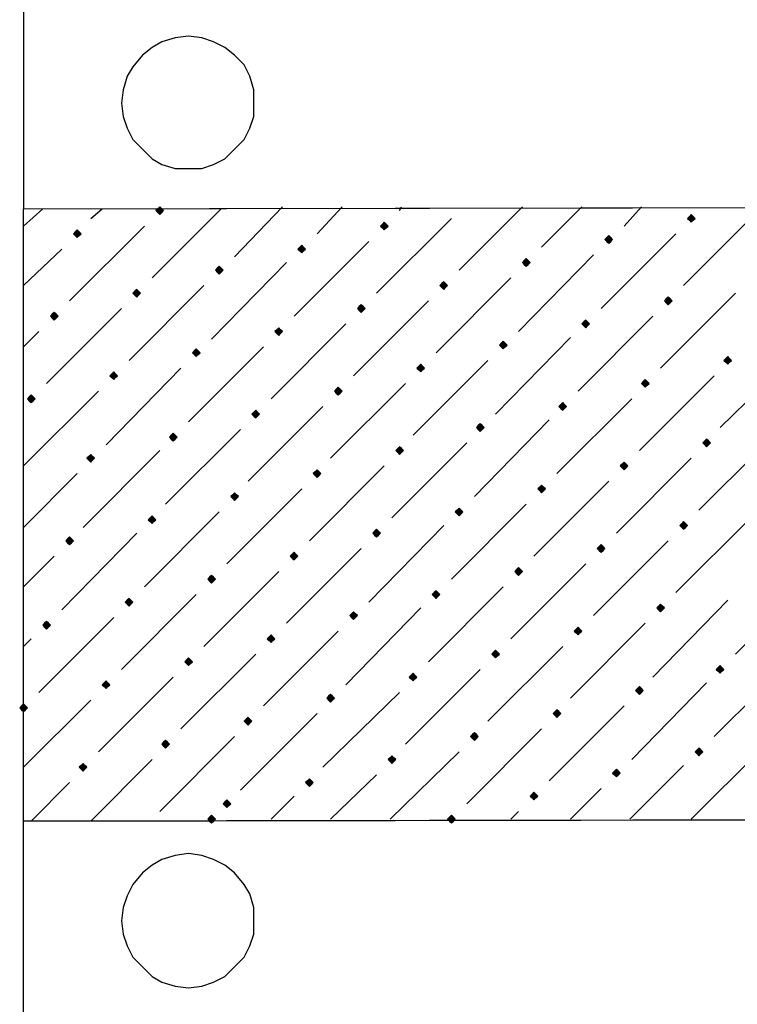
# Model space of a CAD drawing. Header units: millimetres. Extents: x 13115352 to 26511604, y 2875787 to 5794155.
# Tile 33 of 115: x 13127409 to 13127946, y 2884209 to 2884945. Entities that reach past the tile are written whole.
import ezdxf

# ---------------------------------------------------------------- set-up
doc = ezdxf.new("R2010")
doc.units = ezdxf.units.MM
doc.layers.get('0').update_dxf_attribs({"lineweight": 0})

msp = doc.modelspace()

# ---------------------------------------------------------------- hatches: boundary and pattern name
at = {"true_color": 0xebb998}
for points in [[(13127513.74, 2884805.39), (13127512.3, 2884803.95), (13127510.87, 2884802.52), (13127512.3, 2884801.08), (13127513.74, 2884799.65), (13127515.17, 2884801.08), (13127516.61, 2884802.52), (13127515.17, 2884803.95)], [(13127911.26, 2884799.65), (13127909.83, 2884798.21), (13127908.39, 2884796.78), (13127909.83, 2884795.34), (13127911.26, 2884793.91), (13127912.7, 2884795.34), (13127914.13, 2884796.78), (13127912.7, 2884798.21)], [(13127452.03, 2884788.17), (13127450.59, 2884786.73), (13127449.16, 2884785.3), (13127450.59, 2884783.86), (13127452.03, 2884782.43), (13127453.46, 2884783.86), (13127454.9, 2884785.3), (13127453.46, 2884786.73)], [(13127681.65, 2884793.91), (13127680.21, 2884792.47), (13127678.78, 2884791.04), (13127680.21, 2884789.6), (13127681.65, 2884788.17), (13127683.08, 2884789.6), (13127684.52, 2884791.04), (13127683.08, 2884792.47)], [(13127849.55, 2884783.86), (13127848.12, 2884782.43), (13127846.68, 2884780.99), (13127848.12, 2884779.56), (13127849.55, 2884778.12), (13127850.99, 2884779.56), (13127852.42, 2884780.99), (13127850.99, 2884782.43)], [(13127619.94, 2884776.69), (13127618.5, 2884775.25), (13127617.07, 2884773.82), (13127618.5, 2884772.38), (13127619.94, 2884770.95), (13127621.37, 2884772.38), (13127622.81, 2884773.82), (13127621.37, 2884775.25)], [(13127787.84, 2884766.64), (13127786.41, 2884765.21), (13127784.97, 2884763.77), (13127786.41, 2884762.34), (13127787.84, 2884760.9), (13127789.28, 2884762.34), (13127790.71, 2884763.77), (13127789.28, 2884765.21)], [(13127558.23, 2884760.9), (13127556.79, 2884759.47), (13127555.36, 2884758.03), (13127556.79, 2884756.6), (13127558.23, 2884755.16), (13127559.66, 2884756.6), (13127561.1, 2884758.03), (13127559.66, 2884759.47)], [(13127496.52, 2884743.68), (13127495.08, 2884742.24), (13127493.65, 2884740.81), (13127495.08, 2884739.37), (13127496.52, 2884737.94), (13127497.95, 2884739.37), (13127499.39, 2884740.81), (13127497.95, 2884742.24)], [(13127726.13, 2884749.42), (13127724.7, 2884747.98), (13127723.26, 2884746.55), (13127724.7, 2884745.11), (13127726.13, 2884743.68), (13127727.57, 2884745.11), (13127729, 2884746.55), (13127727.57, 2884747.98)], [(13127894.04, 2884737.94), (13127892.61, 2884736.5), (13127891.17, 2884735.07), (13127892.61, 2884733.63), (13127894.04, 2884732.2), (13127895.48, 2884733.63), (13127896.91, 2884735.07), (13127895.48, 2884736.5)], [(13127664.42, 2884732.2), (13127662.99, 2884730.76), (13127661.55, 2884729.33), (13127662.99, 2884727.89), (13127664.42, 2884726.46), (13127665.86, 2884727.89), (13127667.29, 2884729.33), (13127665.86, 2884730.76)], [(13127434.81, 2884726.46), (13127433.37, 2884725.02), (13127431.94, 2884723.59), (13127433.37, 2884722.15), (13127434.81, 2884720.72), (13127436.24, 2884722.15), (13127437.68, 2884723.59), (13127436.24, 2884725.02)], [(13127602.72, 2884714.98), (13127601.28, 2884713.54), (13127599.84, 2884712.11), (13127601.28, 2884710.67), (13127602.72, 2884709.24), (13127604.15, 2884710.67), (13127605.59, 2884712.11), (13127604.15, 2884713.54)], [(13127832.33, 2884720.72), (13127830.9, 2884719.28), (13127829.46, 2884717.85), (13127830.9, 2884716.41), (13127832.33, 2884714.98), (13127833.77, 2884716.41), (13127835.2, 2884717.85), (13127833.77, 2884719.28)], [(13127541.01, 2884699.19), (13127539.57, 2884697.76), (13127538.14, 2884696.32), (13127539.57, 2884694.89), (13127541.01, 2884693.45), (13127542.44, 2884694.89), (13127543.88, 2884696.32), (13127542.44, 2884697.76)], [(13127770.62, 2884704.93), (13127769.19, 2884703.5), (13127767.75, 2884702.06), (13127769.19, 2884700.63), (13127770.62, 2884699.19), (13127772.06, 2884700.63), (13127773.49, 2884702.06), (13127772.06, 2884703.5)], [(13127938.53, 2884693.45), (13127937.09, 2884692.02), (13127935.66, 2884690.58), (13127937.09, 2884689.15), (13127938.53, 2884687.71), (13127939.96, 2884689.15), (13127941.4, 2884690.58), (13127939.96, 2884692.02)], [(13127708.91, 2884687.71), (13127707.48, 2884686.28), (13127706.04, 2884684.84), (13127707.48, 2884683.41), (13127708.91, 2884681.97), (13127710.35, 2884683.41), (13127711.78, 2884684.84), (13127710.35, 2884686.28)], [(13127479.3, 2884681.97), (13127477.86, 2884680.54), (13127476.43, 2884679.1), (13127477.86, 2884677.67), (13127479.3, 2884676.23), (13127480.73, 2884677.67), (13127482.17, 2884679.1), (13127480.73, 2884680.54)], [(13127647.2, 2884670.49), (13127645.77, 2884669.05), (13127644.33, 2884667.62), (13127645.77, 2884666.18), (13127647.2, 2884664.75), (13127648.64, 2884666.18), (13127650.07, 2884667.62), (13127648.64, 2884669.05)], [(13127876.82, 2884676.23), (13127875.38, 2884674.79), (13127873.95, 2884673.36), (13127875.38, 2884671.92), (13127876.82, 2884670.49), (13127878.25, 2884671.92), (13127879.69, 2884673.36), (13127878.25, 2884674.79)], [(13127417.59, 2884664.75), (13127416.15, 2884663.31), (13127414.72, 2884661.88), (13127416.15, 2884660.44), (13127417.59, 2884659.01), (13127419.02, 2884660.44), (13127420.46, 2884661.88), (13127419.02, 2884663.31)], [(13127815.11, 2884659.01), (13127813.67, 2884657.57), (13127812.24, 2884656.14), (13127813.67, 2884654.7), (13127815.11, 2884653.27), (13127816.54, 2884654.7), (13127817.98, 2884656.14), (13127816.54, 2884657.57)], [(13127585.49, 2884653.27), (13127584.06, 2884651.83), (13127582.62, 2884650.4), (13127584.06, 2884648.96), (13127585.49, 2884647.53), (13127586.93, 2884648.96), (13127588.36, 2884650.4), (13127586.93, 2884651.83)], [(13127753.4, 2884643.22), (13127751.97, 2884641.79), (13127750.53, 2884640.35), (13127751.97, 2884638.92), (13127753.4, 2884637.48), (13127754.84, 2884638.92), (13127756.27, 2884640.35), (13127754.84, 2884641.79)], [(13127523.78, 2884636.05), (13127522.35, 2884634.61), (13127520.91, 2884633.18), (13127522.35, 2884631.74), (13127523.78, 2884630.31), (13127525.22, 2884631.74), (13127526.65, 2884633.18), (13127525.22, 2884634.61)], [(13127693.13, 2884626), (13127691.69, 2884624.57), (13127690.26, 2884623.13), (13127691.69, 2884621.7), (13127693.13, 2884620.26), (13127694.56, 2884621.7), (13127696, 2884623.13), (13127694.56, 2884624.57)], [(13127922.74, 2884631.74), (13127921.31, 2884630.31), (13127919.87, 2884628.87), (13127921.31, 2884627.44), (13127922.74, 2884626), (13127924.18, 2884627.44), (13127925.61, 2884628.87), (13127924.18, 2884630.31)], [(13127462.08, 2884620.26), (13127460.64, 2884618.83), (13127459.21, 2884617.39), (13127460.64, 2884615.96), (13127462.08, 2884614.52), (13127463.51, 2884615.96), (13127464.95, 2884617.39), (13127463.51, 2884618.83)], [(13127861.03, 2884614.52), (13127859.6, 2884613.09), (13127858.16, 2884611.65), (13127859.6, 2884610.22), (13127861.03, 2884608.78), (13127862.47, 2884610.22), (13127863.9, 2884611.65), (13127862.47, 2884613.09)], [(13127631.42, 2884608.78), (13127629.98, 2884607.35), (13127628.55, 2884605.91), (13127629.98, 2884604.47), (13127631.42, 2884603.04), (13127632.85, 2884604.47), (13127634.29, 2884605.91), (13127632.85, 2884607.35)], [(13127799.32, 2884597.3), (13127797.89, 2884595.86), (13127796.45, 2884594.43), (13127797.89, 2884592.99), (13127799.32, 2884591.56), (13127800.76, 2884592.99), (13127802.19, 2884594.43), (13127800.76, 2884595.86)], [(13127569.71, 2884591.56), (13127568.27, 2884590.12), (13127566.84, 2884588.69), (13127568.27, 2884587.25), (13127569.71, 2884585.82), (13127571.14, 2884587.25), (13127572.58, 2884588.69), (13127571.14, 2884590.12)], [(13127508, 2884574.34), (13127506.56, 2884572.9), (13127505.13, 2884571.47), (13127506.56, 2884570.03), (13127508, 2884568.6), (13127509.43, 2884570.03), (13127510.87, 2884571.47), (13127509.43, 2884572.9)], [(13127737.61, 2884580.08), (13127736.18, 2884578.64), (13127734.74, 2884577.21), (13127736.18, 2884575.77), (13127737.61, 2884574.34), (13127739.05, 2884575.77), (13127740.48, 2884577.21), (13127739.05, 2884578.64)], [(13127905.52, 2884570.03), (13127904.09, 2884568.6), (13127902.65, 2884567.16), (13127904.09, 2884565.73), (13127905.52, 2884564.29), (13127906.96, 2884565.73), (13127908.39, 2884567.16), (13127906.96, 2884568.6)], [(13127675.91, 2884564.29), (13127674.47, 2884562.86), (13127673.03, 2884561.42), (13127674.47, 2884559.99), (13127675.91, 2884558.55), (13127677.34, 2884559.99), (13127678.78, 2884561.42), (13127677.34, 2884562.86)], [(13127446.29, 2884558.55), (13127444.85, 2884557.12), (13127443.42, 2884555.68), (13127444.85, 2884554.25), (13127446.29, 2884552.81), (13127447.72, 2884554.25), (13127449.16, 2884555.68), (13127447.72, 2884557.12)], [(13127843.81, 2884552.81), (13127842.38, 2884551.38), (13127840.94, 2884549.94), (13127842.38, 2884548.51), (13127843.81, 2884547.07), (13127845.25, 2884548.51), (13127846.68, 2884549.94), (13127845.25, 2884551.38)], [(13127614.2, 2884547.07), (13127612.76, 2884545.64), (13127611.33, 2884544.2), (13127612.76, 2884542.77), (13127614.2, 2884541.33), (13127615.63, 2884542.77), (13127617.07, 2884544.2), (13127615.63, 2884545.64)], [(13127552.49, 2884529.85), (13127551.05, 2884528.41), (13127549.62, 2884526.98), (13127551.05, 2884525.54), (13127552.49, 2884524.11), (13127553.92, 2884525.54), (13127555.36, 2884526.98), (13127553.92, 2884528.41)], [(13127782.1, 2884535.59), (13127780.67, 2884534.16), (13127779.23, 2884532.72), (13127780.67, 2884531.28), (13127782.1, 2884529.85), (13127783.54, 2884531.28), (13127784.97, 2884532.72), (13127783.54, 2884534.16)], [(13127720.39, 2884518.37), (13127718.96, 2884516.93), (13127717.52, 2884515.5), (13127718.96, 2884514.06), (13127720.39, 2884512.63), (13127721.83, 2884514.06), (13127723.26, 2884515.5), (13127721.83, 2884516.93)], [(13127490.78, 2884512.63), (13127489.34, 2884511.19), (13127487.91, 2884509.76), (13127489.34, 2884508.32), (13127490.78, 2884506.89), (13127492.21, 2884508.32), (13127493.65, 2884509.76), (13127492.21, 2884511.19)], [(13127888.3, 2884508.32), (13127886.86, 2884506.89), (13127885.43, 2884505.45), (13127886.86, 2884504.02), (13127888.3, 2884502.58), (13127889.74, 2884504.02), (13127891.17, 2884505.45), (13127889.74, 2884506.89)], [(13127658.68, 2884502.58), (13127657.25, 2884501.15), (13127655.81, 2884499.71), (13127657.25, 2884498.28), (13127658.68, 2884496.84), (13127660.12, 2884498.28), (13127661.55, 2884499.71), (13127660.12, 2884501.15)], [(13127429.07, 2884495.41), (13127427.63, 2884493.97), (13127426.2, 2884492.54), (13127427.63, 2884491.1), (13127429.07, 2884489.67), (13127430.5, 2884491.1), (13127431.94, 2884492.54), (13127430.5, 2884493.97)], [(13127826.59, 2884491.1), (13127825.16, 2884489.67), (13127823.72, 2884488.23), (13127825.16, 2884486.8), (13127826.59, 2884485.36), (13127828.03, 2884486.8), (13127829.46, 2884488.23), (13127828.03, 2884489.67)], [(13127596.97, 2884485.36), (13127595.54, 2884483.93), (13127594.1, 2884482.49), (13127595.54, 2884481.06), (13127596.97, 2884479.62), (13127598.41, 2884481.06), (13127599.84, 2884482.49), (13127598.41, 2884483.93)], [(13127764.88, 2884473.88), (13127763.45, 2884472.45), (13127762.01, 2884471.01), (13127763.45, 2884469.58), (13127764.88, 2884468.14), (13127766.32, 2884469.58), (13127767.75, 2884471.01), (13127766.32, 2884472.45)], [(13127535.27, 2884468.14), (13127533.83, 2884466.71), (13127532.4, 2884465.27), (13127533.83, 2884463.84), (13127535.27, 2884462.4), (13127536.7, 2884463.84), (13127538.14, 2884465.27), (13127536.7, 2884466.71)], [(13127703.17, 2884456.66), (13127701.74, 2884455.22), (13127700.3, 2884453.79), (13127701.74, 2884452.35), (13127703.17, 2884450.92), (13127704.61, 2884452.35), (13127706.04, 2884453.79), (13127704.61, 2884455.22)], [(13127932.79, 2884462.4), (13127931.35, 2884460.96), (13127929.92, 2884459.53), (13127931.35, 2884458.09), (13127932.79, 2884456.66), (13127934.22, 2884458.09), (13127935.66, 2884459.53), (13127934.22, 2884460.96)], [(13127473.56, 2884450.92), (13127472.12, 2884449.48), (13127470.69, 2884448.05), (13127472.12, 2884446.61), (13127473.56, 2884445.18), (13127474.99, 2884446.61), (13127476.43, 2884448.05), (13127474.99, 2884449.48)], [(13127872.51, 2884446.61), (13127871.08, 2884445.18), (13127869.64, 2884443.74), (13127871.08, 2884442.31), (13127872.51, 2884440.87), (13127873.95, 2884442.31), (13127875.38, 2884443.74), (13127873.95, 2884445.18)], [(13127641.46, 2884440.87), (13127640.03, 2884439.44), (13127638.59, 2884438), (13127640.03, 2884436.57), (13127641.46, 2884435.13), (13127642.9, 2884436.57), (13127644.33, 2884438), (13127642.9, 2884439.44)], [(13127411.85, 2884433.7), (13127410.41, 2884432.26), (13127408.98, 2884430.83), (13127410.41, 2884429.39), (13127411.85, 2884427.96), (13127413.28, 2884429.39), (13127414.72, 2884430.83), (13127413.28, 2884432.26)], [(13127810.8, 2884429.39), (13127809.37, 2884427.96), (13127807.93, 2884426.52), (13127809.37, 2884425.09), (13127810.8, 2884423.65), (13127812.24, 2884425.09), (13127813.67, 2884426.52), (13127812.24, 2884427.96)], [(13127579.75, 2884423.65), (13127578.32, 2884422.22), (13127576.88, 2884420.78), (13127578.32, 2884419.35), (13127579.75, 2884417.91), (13127581.19, 2884419.35), (13127582.62, 2884420.78), (13127581.19, 2884422.22)], [(13127749.1, 2884412.17), (13127747.66, 2884410.74), (13127746.23, 2884409.3), (13127747.66, 2884407.87), (13127749.1, 2884406.43), (13127750.53, 2884407.87), (13127751.97, 2884409.3), (13127750.53, 2884410.74)], [(13127518.04, 2884406.43), (13127516.61, 2884405), (13127515.17, 2884403.56), (13127516.61, 2884402.13), (13127518.04, 2884400.69), (13127519.48, 2884402.13), (13127520.91, 2884403.56), (13127519.48, 2884405)], [(13127917, 2884400.69), (13127915.57, 2884399.26), (13127914.13, 2884397.82), (13127915.57, 2884396.39), (13127917, 2884394.95), (13127918.44, 2884396.39), (13127919.87, 2884397.82), (13127918.44, 2884399.26)], [(13127687.39, 2884394.95), (13127685.95, 2884393.52), (13127684.52, 2884392.08), (13127685.95, 2884390.65), (13127687.39, 2884389.21), (13127688.82, 2884390.65), (13127690.26, 2884392.08), (13127688.82, 2884393.52)], [(13127456.33, 2884389.21), (13127454.9, 2884387.77), (13127453.46, 2884386.34), (13127454.9, 2884384.9), (13127456.33, 2884383.47), (13127457.77, 2884384.9), (13127459.21, 2884386.34), (13127457.77, 2884387.77)], [(13127855.29, 2884384.9), (13127853.86, 2884383.47), (13127852.42, 2884382.03), (13127853.86, 2884380.6), (13127855.29, 2884379.16), (13127856.73, 2884380.6), (13127858.16, 2884382.03), (13127856.73, 2884383.47)], [(13127625.68, 2884377.73), (13127624.24, 2884376.29), (13127622.81, 2884374.86), (13127624.24, 2884373.42), (13127625.68, 2884371.99), (13127627.11, 2884373.42), (13127628.55, 2884374.86), (13127627.11, 2884376.29)], [(13127563.97, 2884361.94), (13127562.53, 2884360.51), (13127561.1, 2884359.07), (13127562.53, 2884357.64), (13127563.97, 2884356.2), (13127565.4, 2884357.64), (13127566.84, 2884359.07), (13127565.4, 2884360.51)], [(13127793.58, 2884367.68), (13127792.15, 2884366.25), (13127790.71, 2884364.81), (13127792.15, 2884363.38), (13127793.58, 2884361.94), (13127795.02, 2884363.38), (13127796.45, 2884364.81), (13127795.02, 2884366.25)], [(13127552.49, 2884350.46), (13127551.05, 2884349.03), (13127549.62, 2884347.59), (13127551.05, 2884346.16), (13127552.49, 2884344.72), (13127553.92, 2884346.16), (13127555.36, 2884347.59), (13127553.92, 2884349.03)], [(13127731.87, 2884350.46), (13127730.44, 2884349.03), (13127729, 2884347.59), (13127730.44, 2884346.16), (13127731.87, 2884344.72), (13127733.31, 2884346.16), (13127734.74, 2884347.59), (13127733.31, 2884349.03)]]:
    msp.add_hatch(color=31, dxfattribs=at).paths.add_polyline_path(points)

# ---------------------------------------------------------------- linework, layer by layer
at = {"color": 31, "linetype": 'Continuous', "lineweight": 25, "true_color": 0xebb998}
for p, q in [((13127411.85, 2884791.04), (13127426.2, 2884803.95)), ((13127462.08, 2884796.78), (13127470.69, 2884803.95)), ((13127508, 2884752.29), (13127559.66, 2884803.95)), ((13127569.71, 2884768.08), (13127605.59, 2884805.39)), ((13127631.42, 2884785.3), (13127650.07, 2884805.39)), ((13127693.13, 2884802.52), (13127694.56, 2884805.39)), ((13127737.61, 2884758.03), (13127784.97, 2884805.39)), ((13127799.32, 2884775.25), (13127829.46, 2884805.39)), ((13127861.03, 2884791.04), (13127873.95, 2884805.39)), ((13127905.52, 2884746.55), (13127961.49, 2884802.52)), ((13127675.91, 2884740.81), (13127731.87, 2884796.78)), ((13127446.29, 2884735.07), (13127502.26, 2884791.04)), ((13127843.81, 2884729.33), (13127899.78, 2884785.3)), ((13127411.85, 2884746.55), (13127440.55, 2884773.82)), ((13127614.2, 2884723.59), (13127670.16, 2884779.56)), ((13127782.1, 2884712.11), (13127838.07, 2884769.51)), ((13127552.49, 2884706.37), (13127608.46, 2884763.77)), ((13127720.39, 2884696.32), (13127776.36, 2884752.29)), ((13127490.78, 2884690.58), (13127546.75, 2884746.55)), ((13127888.3, 2884684.84), (13127944.27, 2884740.81)), ((13127429.07, 2884673.36), (13127485.04, 2884729.33)), ((13127658.68, 2884679.1), (13127714.65, 2884735.07)), ((13127826.59, 2884667.62), (13127882.56, 2884723.59)), ((13127596.97, 2884661.88), (13127652.94, 2884717.85)), ((13127411.85, 2884700.63), (13127423.33, 2884712.11)), ((13127764.88, 2884650.4), (13127820.85, 2884707.8)), ((13127535.27, 2884644.66), (13127591.23, 2884700.63)), ((13127932.79, 2884640.35), (13127990.19, 2884696.32)), ((13127473.56, 2884627.44), (13127529.52, 2884684.84)), ((13127703.17, 2884634.61), (13127759.14, 2884690.58)), ((13127872.51, 2884623.13), (13127928.48, 2884679.1)), ((13127641.46, 2884617.39), (13127697.43, 2884673.36)), ((13127411.85, 2884611.65), (13127467.82, 2884667.62)), ((13127579.75, 2884600.17), (13127635.72, 2884656.14)), ((13127810.8, 2884605.91), (13127866.77, 2884661.88)), ((13127749.1, 2884588.69), (13127805.06, 2884646.09)), ((13127518.04, 2884582.95), (13127574.01, 2884638.92)), ((13127917, 2884578.64), (13127972.97, 2884634.61)), ((13127687.39, 2884572.9), (13127743.35, 2884628.87)), ((13127456.33, 2884565.73), (13127513.74, 2884623.13)), ((13127625.68, 2884555.68), (13127681.65, 2884611.65)), ((13127855.29, 2884561.42), (13127911.26, 2884617.39)), ((13127411.85, 2884565.73), (13127452.03, 2884605.91)), ((13127793.58, 2884544.2), (13127849.55, 2884600.17)), ((13127563.97, 2884538.46), (13127619.94, 2884594.43)), ((13127731.87, 2884526.98), (13127787.84, 2884582.95)), ((13127502.26, 2884521.24), (13127558.23, 2884577.21)), ((13127670.16, 2884509.76), (13127726.13, 2884567.16)), ((13127899.78, 2884516.93), (13127955.75, 2884572.9)), ((13127440.55, 2884504.02), (13127496.52, 2884561.42)), ((13127838.07, 2884499.71), (13127894.04, 2884555.68)), ((13127608.46, 2884493.97), (13127664.42, 2884549.94)), ((13127411.85, 2884521.24), (13127434.81, 2884544.2)), ((13127776.36, 2884482.49), (13127832.33, 2884538.46)), ((13127546.75, 2884476.75), (13127602.72, 2884532.72)), ((13127944.27, 2884471.01), (13128000.24, 2884526.98)), ((13127485.04, 2884459.53), (13127541.01, 2884515.5)), ((13127714.65, 2884465.27), (13127770.62, 2884521.24)), ((13127882.56, 2884453.79), (13127938.53, 2884511.19)), ((13127652.94, 2884448.05), (13127708.91, 2884505.45)), ((13127423.33, 2884442.31), (13127479.3, 2884498.28)), ((13127820.85, 2884438), (13127876.82, 2884493.97)), ((13127591.23, 2884432.26), (13127647.2, 2884488.23)), ((13127411.85, 2884476.75), (13127417.59, 2884482.49)), ((13127529.52, 2884415.04), (13127585.49, 2884471.01)), ((13127759.14, 2884420.78), (13127815.11, 2884476.75)), ((13127928.48, 2884409.3), (13127984.45, 2884465.27)), ((13127697.43, 2884403.56), (13127753.4, 2884459.53)), ((13127467.82, 2884397.82), (13127523.78, 2884453.79)), ((13127866.77, 2884392.08), (13127922.74, 2884449.48)), ((13127635.72, 2884386.34), (13127693.13, 2884442.31)), ((13127411.85, 2884386.34), (13127462.08, 2884436.57)), ((13127805.06, 2884376.29), (13127861.03, 2884432.26)), ((13127574.01, 2884369.12), (13127631.42, 2884426.52)), ((13127743.35, 2884359.07), (13127799.32, 2884415.04)), ((13127513.74, 2884353.33), (13127569.71, 2884409.3)), ((13127685.95, 2884347.59), (13127737.61, 2884397.82)), ((13127911.26, 2884347.59), (13127967.23, 2884403.56)), ((13127462.08, 2884346.16), (13127508, 2884392.08)), ((13127865.34, 2884347.59), (13127905.52, 2884387.77)), ((13127641.46, 2884347.59), (13127675.91, 2884380.6)), ((13127417.59, 2884346.16), (13127446.29, 2884374.86)), ((13127820.85, 2884347.59), (13127843.81, 2884370.55)), ((13127596.97, 2884347.59), (13127614.2, 2884364.81)), ((13127776.36, 2884347.59), (13127782.1, 2884353.33))]:
    msp.add_line(p, q, dxfattribs=at)
at = {"color": 32, "linetype": 'Continuous', "lineweight": 25, "true_color": 0xdd6e00}
for points in [[(13127411.85, 2884957.51), (13127411.85, 2884803.95), (13128245.64, 2884805.39), (13128245.64, 2884958.94)], [(13127411.85, 2884196.91), (13127411.85, 2884346.16), (13128245.64, 2884347.59), (13128245.64, 2884196.91)]]:
    msp.add_lwpolyline(points, dxfattribs=at)
for points in [[(13127535.27, 2884834.09), (13127545.31, 2884834.09), (13127553.92, 2884836.96), (13127562.53, 2884841.27), (13127569.71, 2884848.44), (13127576.88, 2884855.62), (13127581.19, 2884864.23), (13127584.06, 2884872.84), (13127584.06, 2884882.88), (13127584.06, 2884892.93), (13127581.19, 2884902.98), (13127576.88, 2884911.59), (13127569.71, 2884918.76), (13127562.53, 2884924.5), (13127553.92, 2884928.81), (13127545.31, 2884931.68), (13127535.27, 2884933.11), (13127525.22, 2884931.68), (13127515.17, 2884928.81), (13127508, 2884924.5), (13127500.82, 2884918.76), (13127493.65, 2884910.15), (13127489.34, 2884902.98), (13127486.47, 2884892.93), (13127485.04, 2884882.88), (13127486.47, 2884872.84), (13127489.34, 2884864.23), (13127493.65, 2884855.62), (13127500.82, 2884848.44), (13127508, 2884841.27), (13127515.17, 2884836.96), (13127525.22, 2884834.09)], [(13127411.85, 2884803.95), (13128323.14, 2884805.39), (13128323.14, 2884347.59), (13127411.85, 2884346.16)], [(13127535.27, 2884221.3), (13127545.31, 2884222.74), (13127553.92, 2884225.61), (13127562.53, 2884229.91), (13127569.71, 2884237.09), (13127576.88, 2884244.26), (13127581.19, 2884252.88), (13127584.06, 2884261.49), (13127584.06, 2884271.53), (13127584.06, 2884281.58), (13127581.19, 2884291.62), (13127576.88, 2884298.8), (13127569.71, 2884307.41), (13127562.53, 2884313.15), (13127553.92, 2884317.45), (13127545.31, 2884320.33), (13127535.27, 2884321.76), (13127525.22, 2884320.33), (13127515.17, 2884317.45), (13127508, 2884313.15), (13127500.82, 2884307.41), (13127493.65, 2884298.8), (13127489.34, 2884290.19), (13127486.47, 2884281.58), (13127485.04, 2884271.53), (13127486.47, 2884261.49), (13127489.34, 2884252.88), (13127493.65, 2884244.26), (13127500.82, 2884237.09), (13127508, 2884229.91), (13127515.17, 2884225.61), (13127525.22, 2884222.74)]]:
    msp.add_lwpolyline(points, close=True, dxfattribs=at)
at = {"color": 31, "linetype": 'Continuous', "lineweight": -2, "true_color": 0xebb998}
for points in [[(13127513.74, 2884805.39), (13127512.3, 2884803.95), (13127510.87, 2884802.52), (13127512.3, 2884801.08), (13127513.74, 2884799.65), (13127515.17, 2884801.08), (13127516.61, 2884802.52), (13127515.17, 2884803.95)], [(13127911.26, 2884799.65), (13127909.83, 2884798.21), (13127908.39, 2884796.78), (13127909.83, 2884795.34), (13127911.26, 2884793.91), (13127912.7, 2884795.34), (13127914.13, 2884796.78), (13127912.7, 2884798.21)], [(13127452.03, 2884788.17), (13127450.59, 2884786.73), (13127449.16, 2884785.3), (13127450.59, 2884783.86), (13127452.03, 2884782.43), (13127453.46, 2884783.86), (13127454.9, 2884785.3), (13127453.46, 2884786.73)], [(13127681.65, 2884793.91), (13127680.21, 2884792.47), (13127678.78, 2884791.04), (13127680.21, 2884789.6), (13127681.65, 2884788.17), (13127683.08, 2884789.6), (13127684.52, 2884791.04), (13127683.08, 2884792.47)], [(13127849.55, 2884783.86), (13127848.12, 2884782.43), (13127846.68, 2884780.99), (13127848.12, 2884779.56), (13127849.55, 2884778.12), (13127850.99, 2884779.56), (13127852.42, 2884780.99), (13127850.99, 2884782.43)], [(13127619.94, 2884776.69), (13127618.5, 2884775.25), (13127617.07, 2884773.82), (13127618.5, 2884772.38), (13127619.94, 2884770.95), (13127621.37, 2884772.38), (13127622.81, 2884773.82), (13127621.37, 2884775.25)], [(13127787.84, 2884766.64), (13127786.41, 2884765.21), (13127784.97, 2884763.77), (13127786.41, 2884762.34), (13127787.84, 2884760.9), (13127789.28, 2884762.34), (13127790.71, 2884763.77), (13127789.28, 2884765.21)], [(13127558.23, 2884760.9), (13127556.79, 2884759.47), (13127555.36, 2884758.03), (13127556.79, 2884756.6), (13127558.23, 2884755.16), (13127559.66, 2884756.6), (13127561.1, 2884758.03), (13127559.66, 2884759.47)], [(13127496.52, 2884743.68), (13127495.08, 2884742.24), (13127493.65, 2884740.81), (13127495.08, 2884739.37), (13127496.52, 2884737.94), (13127497.95, 2884739.37), (13127499.39, 2884740.81), (13127497.95, 2884742.24)], [(13127726.13, 2884749.42), (13127724.7, 2884747.98), (13127723.26, 2884746.55), (13127724.7, 2884745.11), (13127726.13, 2884743.68), (13127727.57, 2884745.11), (13127729, 2884746.55), (13127727.57, 2884747.98)], [(13127894.04, 2884737.94), (13127892.61, 2884736.5), (13127891.17, 2884735.07), (13127892.61, 2884733.63), (13127894.04, 2884732.2), (13127895.48, 2884733.63), (13127896.91, 2884735.07), (13127895.48, 2884736.5)], [(13127664.42, 2884732.2), (13127662.99, 2884730.76), (13127661.55, 2884729.33), (13127662.99, 2884727.89), (13127664.42, 2884726.46), (13127665.86, 2884727.89), (13127667.29, 2884729.33), (13127665.86, 2884730.76)], [(13127434.81, 2884726.46), (13127433.37, 2884725.02), (13127431.94, 2884723.59), (13127433.37, 2884722.15), (13127434.81, 2884720.72), (13127436.24, 2884722.15), (13127437.68, 2884723.59), (13127436.24, 2884725.02)], [(13127602.72, 2884714.98), (13127601.28, 2884713.54), (13127599.84, 2884712.11), (13127601.28, 2884710.67), (13127602.72, 2884709.24), (13127604.15, 2884710.67), (13127605.59, 2884712.11), (13127604.15, 2884713.54)], [(13127832.33, 2884720.72), (13127830.9, 2884719.28), (13127829.46, 2884717.85), (13127830.9, 2884716.41), (13127832.33, 2884714.98), (13127833.77, 2884716.41), (13127835.2, 2884717.85), (13127833.77, 2884719.28)], [(13127541.01, 2884699.19), (13127539.57, 2884697.76), (13127538.14, 2884696.32), (13127539.57, 2884694.89), (13127541.01, 2884693.45), (13127542.44, 2884694.89), (13127543.88, 2884696.32), (13127542.44, 2884697.76)], [(13127770.62, 2884704.93), (13127769.19, 2884703.5), (13127767.75, 2884702.06), (13127769.19, 2884700.63), (13127770.62, 2884699.19), (13127772.06, 2884700.63), (13127773.49, 2884702.06), (13127772.06, 2884703.5)], [(13127938.53, 2884693.45), (13127937.09, 2884692.02), (13127935.66, 2884690.58), (13127937.09, 2884689.15), (13127938.53, 2884687.71), (13127939.96, 2884689.15), (13127941.4, 2884690.58), (13127939.96, 2884692.02)], [(13127708.91, 2884687.71), (13127707.48, 2884686.28), (13127706.04, 2884684.84), (13127707.48, 2884683.41), (13127708.91, 2884681.97), (13127710.35, 2884683.41), (13127711.78, 2884684.84), (13127710.35, 2884686.28)], [(13127479.3, 2884681.97), (13127477.86, 2884680.54), (13127476.43, 2884679.1), (13127477.86, 2884677.67), (13127479.3, 2884676.23), (13127480.73, 2884677.67), (13127482.17, 2884679.1), (13127480.73, 2884680.54)], [(13127647.2, 2884670.49), (13127645.77, 2884669.05), (13127644.33, 2884667.62), (13127645.77, 2884666.18), (13127647.2, 2884664.75), (13127648.64, 2884666.18), (13127650.07, 2884667.62), (13127648.64, 2884669.05)], [(13127876.82, 2884676.23), (13127875.38, 2884674.79), (13127873.95, 2884673.36), (13127875.38, 2884671.92), (13127876.82, 2884670.49), (13127878.25, 2884671.92), (13127879.69, 2884673.36), (13127878.25, 2884674.79)], [(13127417.59, 2884664.75), (13127416.15, 2884663.31), (13127414.72, 2884661.88), (13127416.15, 2884660.44), (13127417.59, 2884659.01), (13127419.02, 2884660.44), (13127420.46, 2884661.88), (13127419.02, 2884663.31)], [(13127815.11, 2884659.01), (13127813.67, 2884657.57), (13127812.24, 2884656.14), (13127813.67, 2884654.7), (13127815.11, 2884653.27), (13127816.54, 2884654.7), (13127817.98, 2884656.14), (13127816.54, 2884657.57)], [(13127585.49, 2884653.27), (13127584.06, 2884651.83), (13127582.62, 2884650.4), (13127584.06, 2884648.96), (13127585.49, 2884647.53), (13127586.93, 2884648.96), (13127588.36, 2884650.4), (13127586.93, 2884651.83)], [(13127753.4, 2884643.22), (13127751.97, 2884641.79), (13127750.53, 2884640.35), (13127751.97, 2884638.92), (13127753.4, 2884637.48), (13127754.84, 2884638.92), (13127756.27, 2884640.35), (13127754.84, 2884641.79)], [(13127523.78, 2884636.05), (13127522.35, 2884634.61), (13127520.91, 2884633.18), (13127522.35, 2884631.74), (13127523.78, 2884630.31), (13127525.22, 2884631.74), (13127526.65, 2884633.18), (13127525.22, 2884634.61)], [(13127693.13, 2884626), (13127691.69, 2884624.57), (13127690.26, 2884623.13), (13127691.69, 2884621.7), (13127693.13, 2884620.26), (13127694.56, 2884621.7), (13127696, 2884623.13), (13127694.56, 2884624.57)], [(13127922.74, 2884631.74), (13127921.31, 2884630.31), (13127919.87, 2884628.87), (13127921.31, 2884627.44), (13127922.74, 2884626), (13127924.18, 2884627.44), (13127925.61, 2884628.87), (13127924.18, 2884630.31)], [(13127462.08, 2884620.26), (13127460.64, 2884618.83), (13127459.21, 2884617.39), (13127460.64, 2884615.96), (13127462.08, 2884614.52), (13127463.51, 2884615.96), (13127464.95, 2884617.39), (13127463.51, 2884618.83)], [(13127861.03, 2884614.52), (13127859.6, 2884613.09), (13127858.16, 2884611.65), (13127859.6, 2884610.22), (13127861.03, 2884608.78), (13127862.47, 2884610.22), (13127863.9, 2884611.65), (13127862.47, 2884613.09)], [(13127631.42, 2884608.78), (13127629.98, 2884607.35), (13127628.55, 2884605.91), (13127629.98, 2884604.47), (13127631.42, 2884603.04), (13127632.85, 2884604.47), (13127634.29, 2884605.91), (13127632.85, 2884607.35)], [(13127799.32, 2884597.3), (13127797.89, 2884595.86), (13127796.45, 2884594.43), (13127797.89, 2884592.99), (13127799.32, 2884591.56), (13127800.76, 2884592.99), (13127802.19, 2884594.43), (13127800.76, 2884595.86)], [(13127569.71, 2884591.56), (13127568.27, 2884590.12), (13127566.84, 2884588.69), (13127568.27, 2884587.25), (13127569.71, 2884585.82), (13127571.14, 2884587.25), (13127572.58, 2884588.69), (13127571.14, 2884590.12)], [(13127508, 2884574.34), (13127506.56, 2884572.9), (13127505.13, 2884571.47), (13127506.56, 2884570.03), (13127508, 2884568.6), (13127509.43, 2884570.03), (13127510.87, 2884571.47), (13127509.43, 2884572.9)], [(13127737.61, 2884580.08), (13127736.18, 2884578.64), (13127734.74, 2884577.21), (13127736.18, 2884575.77), (13127737.61, 2884574.34), (13127739.05, 2884575.77), (13127740.48, 2884577.21), (13127739.05, 2884578.64)], [(13127905.52, 2884570.03), (13127904.09, 2884568.6), (13127902.65, 2884567.16), (13127904.09, 2884565.73), (13127905.52, 2884564.29), (13127906.96, 2884565.73), (13127908.39, 2884567.16), (13127906.96, 2884568.6)], [(13127675.91, 2884564.29), (13127674.47, 2884562.86), (13127673.03, 2884561.42), (13127674.47, 2884559.99), (13127675.91, 2884558.55), (13127677.34, 2884559.99), (13127678.78, 2884561.42), (13127677.34, 2884562.86)], [(13127446.29, 2884558.55), (13127444.85, 2884557.12), (13127443.42, 2884555.68), (13127444.85, 2884554.25), (13127446.29, 2884552.81), (13127447.72, 2884554.25), (13127449.16, 2884555.68), (13127447.72, 2884557.12)], [(13127843.81, 2884552.81), (13127842.38, 2884551.38), (13127840.94, 2884549.94), (13127842.38, 2884548.51), (13127843.81, 2884547.07), (13127845.25, 2884548.51), (13127846.68, 2884549.94), (13127845.25, 2884551.38)], [(13127614.2, 2884547.07), (13127612.76, 2884545.64), (13127611.33, 2884544.2), (13127612.76, 2884542.77), (13127614.2, 2884541.33), (13127615.63, 2884542.77), (13127617.07, 2884544.2), (13127615.63, 2884545.64)], [(13127552.49, 2884529.85), (13127551.05, 2884528.41), (13127549.62, 2884526.98), (13127551.05, 2884525.54), (13127552.49, 2884524.11), (13127553.92, 2884525.54), (13127555.36, 2884526.98), (13127553.92, 2884528.41)], [(13127782.1, 2884535.59), (13127780.67, 2884534.16), (13127779.23, 2884532.72), (13127780.67, 2884531.28), (13127782.1, 2884529.85), (13127783.54, 2884531.28), (13127784.97, 2884532.72), (13127783.54, 2884534.16)], [(13127720.39, 2884518.37), (13127718.96, 2884516.93), (13127717.52, 2884515.5), (13127718.96, 2884514.06), (13127720.39, 2884512.63), (13127721.83, 2884514.06), (13127723.26, 2884515.5), (13127721.83, 2884516.93)], [(13127490.78, 2884512.63), (13127489.34, 2884511.19), (13127487.91, 2884509.76), (13127489.34, 2884508.32), (13127490.78, 2884506.89), (13127492.21, 2884508.32), (13127493.65, 2884509.76), (13127492.21, 2884511.19)], [(13127888.3, 2884508.32), (13127886.86, 2884506.89), (13127885.43, 2884505.45), (13127886.86, 2884504.02), (13127888.3, 2884502.58), (13127889.74, 2884504.02), (13127891.17, 2884505.45), (13127889.74, 2884506.89)], [(13127658.68, 2884502.58), (13127657.25, 2884501.15), (13127655.81, 2884499.71), (13127657.25, 2884498.28), (13127658.68, 2884496.84), (13127660.12, 2884498.28), (13127661.55, 2884499.71), (13127660.12, 2884501.15)], [(13127429.07, 2884495.41), (13127427.63, 2884493.97), (13127426.2, 2884492.54), (13127427.63, 2884491.1), (13127429.07, 2884489.67), (13127430.5, 2884491.1), (13127431.94, 2884492.54), (13127430.5, 2884493.97)], [(13127826.59, 2884491.1), (13127825.16, 2884489.67), (13127823.72, 2884488.23), (13127825.16, 2884486.8), (13127826.59, 2884485.36), (13127828.03, 2884486.8), (13127829.46, 2884488.23), (13127828.03, 2884489.67)], [(13127596.97, 2884485.36), (13127595.54, 2884483.93), (13127594.1, 2884482.49), (13127595.54, 2884481.06), (13127596.97, 2884479.62), (13127598.41, 2884481.06), (13127599.84, 2884482.49), (13127598.41, 2884483.93)], [(13127764.88, 2884473.88), (13127763.45, 2884472.45), (13127762.01, 2884471.01), (13127763.45, 2884469.58), (13127764.88, 2884468.14), (13127766.32, 2884469.58), (13127767.75, 2884471.01), (13127766.32, 2884472.45)], [(13127535.27, 2884468.14), (13127533.83, 2884466.71), (13127532.4, 2884465.27), (13127533.83, 2884463.84), (13127535.27, 2884462.4), (13127536.7, 2884463.84), (13127538.14, 2884465.27), (13127536.7, 2884466.71)], [(13127703.17, 2884456.66), (13127701.74, 2884455.22), (13127700.3, 2884453.79), (13127701.74, 2884452.35), (13127703.17, 2884450.92), (13127704.61, 2884452.35), (13127706.04, 2884453.79), (13127704.61, 2884455.22)], [(13127932.79, 2884462.4), (13127931.35, 2884460.96), (13127929.92, 2884459.53), (13127931.35, 2884458.09), (13127932.79, 2884456.66), (13127934.22, 2884458.09), (13127935.66, 2884459.53), (13127934.22, 2884460.96)], [(13127473.56, 2884450.92), (13127472.12, 2884449.48), (13127470.69, 2884448.05), (13127472.12, 2884446.61), (13127473.56, 2884445.18), (13127474.99, 2884446.61), (13127476.43, 2884448.05), (13127474.99, 2884449.48)], [(13127872.51, 2884446.61), (13127871.08, 2884445.18), (13127869.64, 2884443.74), (13127871.08, 2884442.31), (13127872.51, 2884440.87), (13127873.95, 2884442.31), (13127875.38, 2884443.74), (13127873.95, 2884445.18)], [(13127641.46, 2884440.87), (13127640.03, 2884439.44), (13127638.59, 2884438), (13127640.03, 2884436.57), (13127641.46, 2884435.13), (13127642.9, 2884436.57), (13127644.33, 2884438), (13127642.9, 2884439.44)], [(13127411.85, 2884433.7), (13127410.41, 2884432.26), (13127408.98, 2884430.83), (13127410.41, 2884429.39), (13127411.85, 2884427.96), (13127413.28, 2884429.39), (13127414.72, 2884430.83), (13127413.28, 2884432.26)], [(13127810.8, 2884429.39), (13127809.37, 2884427.96), (13127807.93, 2884426.52), (13127809.37, 2884425.09), (13127810.8, 2884423.65), (13127812.24, 2884425.09), (13127813.67, 2884426.52), (13127812.24, 2884427.96)], [(13127579.75, 2884423.65), (13127578.32, 2884422.22), (13127576.88, 2884420.78), (13127578.32, 2884419.35), (13127579.75, 2884417.91), (13127581.19, 2884419.35), (13127582.62, 2884420.78), (13127581.19, 2884422.22)], [(13127749.1, 2884412.17), (13127747.66, 2884410.74), (13127746.23, 2884409.3), (13127747.66, 2884407.87), (13127749.1, 2884406.43), (13127750.53, 2884407.87), (13127751.97, 2884409.3), (13127750.53, 2884410.74)], [(13127518.04, 2884406.43), (13127516.61, 2884405), (13127515.17, 2884403.56), (13127516.61, 2884402.13), (13127518.04, 2884400.69), (13127519.48, 2884402.13), (13127520.91, 2884403.56), (13127519.48, 2884405)], [(13127917, 2884400.69), (13127915.57, 2884399.26), (13127914.13, 2884397.82), (13127915.57, 2884396.39), (13127917, 2884394.95), (13127918.44, 2884396.39), (13127919.87, 2884397.82), (13127918.44, 2884399.26)], [(13127687.39, 2884394.95), (13127685.95, 2884393.52), (13127684.52, 2884392.08), (13127685.95, 2884390.65), (13127687.39, 2884389.21), (13127688.82, 2884390.65), (13127690.26, 2884392.08), (13127688.82, 2884393.52)], [(13127456.33, 2884389.21), (13127454.9, 2884387.77), (13127453.46, 2884386.34), (13127454.9, 2884384.9), (13127456.33, 2884383.47), (13127457.77, 2884384.9), (13127459.21, 2884386.34), (13127457.77, 2884387.77)], [(13127855.29, 2884384.9), (13127853.86, 2884383.47), (13127852.42, 2884382.03), (13127853.86, 2884380.6), (13127855.29, 2884379.16), (13127856.73, 2884380.6), (13127858.16, 2884382.03), (13127856.73, 2884383.47)], [(13127625.68, 2884377.73), (13127624.24, 2884376.29), (13127622.81, 2884374.86), (13127624.24, 2884373.42), (13127625.68, 2884371.99), (13127627.11, 2884373.42), (13127628.55, 2884374.86), (13127627.11, 2884376.29)], [(13127563.97, 2884361.94), (13127562.53, 2884360.51), (13127561.1, 2884359.07), (13127562.53, 2884357.64), (13127563.97, 2884356.2), (13127565.4, 2884357.64), (13127566.84, 2884359.07), (13127565.4, 2884360.51)], [(13127793.58, 2884367.68), (13127792.15, 2884366.25), (13127790.71, 2884364.81), (13127792.15, 2884363.38), (13127793.58, 2884361.94), (13127795.02, 2884363.38), (13127796.45, 2884364.81), (13127795.02, 2884366.25)], [(13127552.49, 2884350.46), (13127551.05, 2884349.03), (13127549.62, 2884347.59), (13127551.05, 2884346.16), (13127552.49, 2884344.72), (13127553.92, 2884346.16), (13127555.36, 2884347.59), (13127553.92, 2884349.03)], [(13127731.87, 2884350.46), (13127730.44, 2884349.03), (13127729, 2884347.59), (13127730.44, 2884346.16), (13127731.87, 2884344.72), (13127733.31, 2884346.16), (13127734.74, 2884347.59), (13127733.31, 2884349.03)]]:
    msp.add_lwpolyline(points, close=True, dxfattribs=at)

doc.saveas('drawing.dxf')
